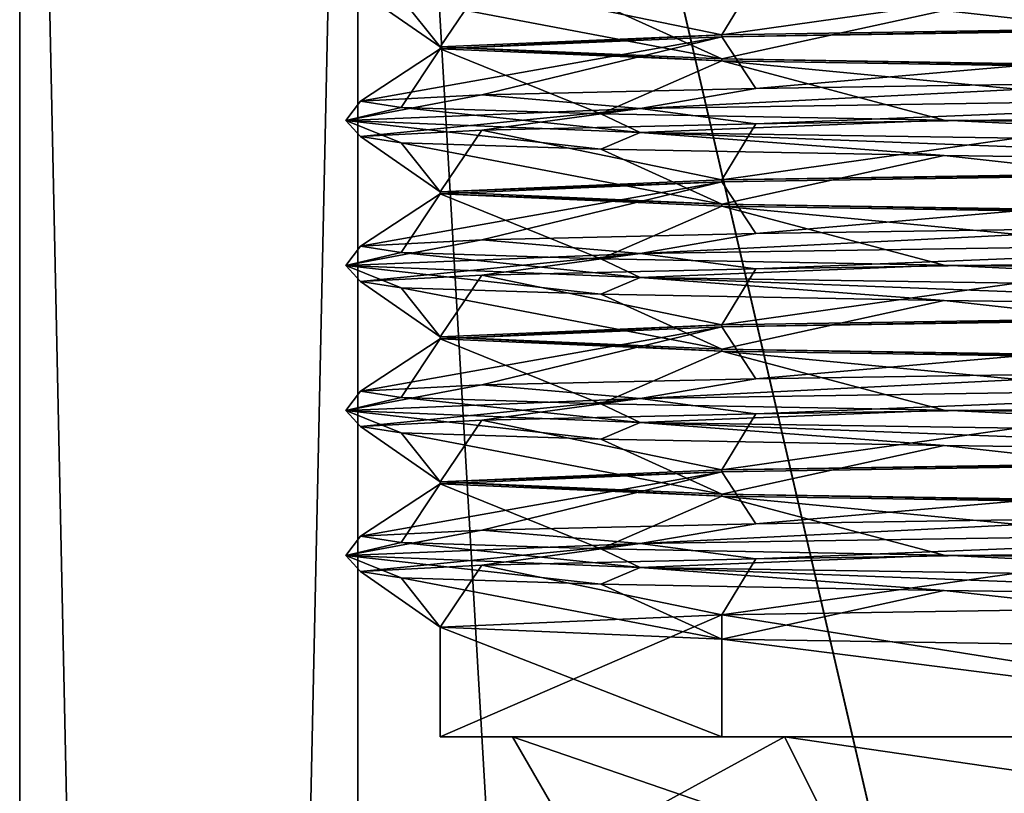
# Model space of a CAD drawing. Header units: millimetres. Extents: x -22 to 22, y 0 to 166.
# Tile 54 of 119: x -17.4 to -10.61, y 103.61 to 108.94. Entities that reach past the tile are written whole.
import ezdxf

# ---------------------------------------------------------------- set-up
doc = ezdxf.new("R2010")
doc.units = ezdxf.units.MM
doc.header["$LTSCALE"] = 65.185185
for name, color, linetype in [('11', 7, 'CONTINUOUS'), ('14', 7, 'CONTINUOUS'), ('28', 7, 'CONTINUOUS'), ('30', 7, 'CONTINUOUS'), ('31', 7, 'CONTINUOUS'), ('32', 7, 'CONTINUOUS'), ('332', 7, 'CONTINUOUS'), ('333', 7, 'CONTINUOUS'), ('334', 7, 'CONTINUOUS'), ('335', 7, 'CONTINUOUS'), ('47', 7, 'CONTINUOUS'), ('48', 7, 'CONTINUOUS'), ('49', 7, 'CONTINUOUS')]:
    doc.layers.add(name, color=color, linetype=linetype)

msp = doc.modelspace()

# ---------------------------------------------------------------- linework, layer by layer
at = {"layer": '11', "linetype": 'CONTINUOUS'}
for points in [[(-17.4, 9.3), (-15.0688, 9.3, 8.7), (-17.4, 118.7), (-17.4, 9.3)], [(-17.4, 118.7), (-15.0688, 9.3, 8.7), (-15.0688, 118.7, 8.7), (-17.4, 118.7)], [(-15.0688, 9.3, 8.7), (-8.7, 9.3, 15.0688), (-15.0688, 118.7, 8.7), (-15.0688, 9.3, 8.7)], [(-15.0688, 118.7, 8.7), (-8.7, 9.3, 15.0688), (-9.1, 93, 14.8307), (-15.0688, 118.7, 8.7)], [(-8.7, 118.7, 15.0688), (-15.0688, 118.7, 8.7), (-9.1, 93, 14.8307), (-8.7, 118.7, 15.0688)]]:
    msp.add_3dface(points, dxfattribs=at)
at = {"layer": '14', "linetype": 'CONTINUOUS'}
for points in [[(-17.4, 9.3), (-17.4, 118.7), (-15.0688, 118.7, -8.7), (-17.4, 9.3)], [(-15.0688, 9.3, -8.7), (-17.4, 9.3), (-15.0688, 118.7, -8.7), (-15.0688, 9.3, -8.7)], [(-8.7, 9.3, -15.0688), (-15.0688, 9.3, -8.7), (-8.7, 118.7, -15.0688), (-8.7, 9.3, -15.0688)], [(-8.7, 118.7, -15.0688), (-15.0688, 9.3, -8.7), (-15.0688, 118.7, -8.7), (-8.7, 118.7, -15.0688)]]:
    msp.add_3dface(points, dxfattribs=at)
at = {"layer": '28', "linetype": 'CONTINUOUS'}
for points in [[(-14.2125, 109.1829, 4.5511), (-12.3227, 109.2264, 8.1983), (-12.5575, 108.8402, 6.7499), (-14.2125, 109.1829, 4.5511)], [(-12.3227, 109.2264, 8.1983), (-9.5189, 109.2699, 11.2003), (-12.5575, 108.8402, 6.7499), (-12.3227, 109.2264, 8.1983)], [(-12.5575, 108.8402, 6.7499), (-9.5189, 109.2699, 11.2003), (-7.2502, 108.9236, 12.0573), (-12.5575, 108.8402, 6.7499)], [(-15.0482, 109.1394, 0.5293), (-14.2125, 109.1829, 4.5511), (-14.5, 108.7569, -0.5001), (-15.0482, 109.1394, 0.5293)], [(-14.7679, 109.0959, -3.5688), (-15.0482, 109.1394, 0.5293), (-14.5, 108.7569, -0.5001), (-14.7679, 109.0959, -3.5688)], [(-14.5, 108.7569, -0.5001), (-14.2125, 109.1829, 4.5511), (-12.5575, 108.8402, 6.7499), (-14.5, 108.7569, -0.5001)], [(-13.3923, 109.0525, -7.4393), (-14.7679, 109.0959, -3.5688), (-12.5573, 108.6736, -7.75), (-13.3923, 109.0525, -7.4393)], [(-12.5573, 108.6736, -7.75), (-14.7679, 109.0959, -3.5688), (-14.5, 108.7569, -0.5001), (-12.5573, 108.6736, -7.75)], [(-11.0235, 109.009, -10.7952), (-13.3923, 109.0525, -7.4393), (-12.5573, 108.6736, -7.75), (-11.0235, 109.009, -10.7952)], [(-7.2502, 108.5902, -13.0573), (-11.0235, 109.009, -10.7952), (-12.5573, 108.6736, -7.75), (-7.2502, 108.5902, -13.0573)], [(-7.8371, 108.9655, -13.3875), (-11.0235, 109.009, -10.7952), (-7.2502, 108.5902, -13.0573), (-7.8371, 108.9655, -13.3875)]]:
    msp.add_3dface(points, dxfattribs=at)
at = {"layer": '30', "linetype": 'CONTINUOUS'}
for points in [[(-12.3227, 108.4693, 8.1983), (-13.1203, 108.3333, 7.075), (-14.2125, 108.4258, 4.5511), (-12.3227, 108.4693, 8.1983)], [(-7.575, 108.4167, 12.6203), (-13.1203, 108.3333, 7.075), (-9.5189, 108.5128, 11.2003), (-7.575, 108.4167, 12.6203)], [(-9.5189, 108.5128, 11.2003), (-13.1203, 108.3333, 7.075), (-12.3227, 108.4693, 8.1983), (-9.5189, 108.5128, 11.2003)], [(-13.1203, 108.3333, 7.075), (-15.15, 108.25, -0.5), (-14.2125, 108.4258, 4.5511), (-13.1203, 108.3333, 7.075)], [(-14.2125, 108.4258, 4.5511), (-15.15, 108.25, -0.5), (-15.0482, 108.3823, 0.5293), (-14.2125, 108.4258, 4.5511)], [(-13.1203, 108.3333, 7.075), (-7.575, 108.4167, 12.6203), (-12.3227, 108.2264, 8.1983), (-13.1203, 108.3333, 7.075)], [(-12.3227, 108.2264, 8.1983), (-7.575, 108.4167, 12.6203), (-9.5189, 108.2699, 11.2003), (-12.3227, 108.2264, 8.1983)], [(-15.0482, 108.3823, 0.5293), (-15.15, 108.25, -0.5), (-14.7679, 108.3388, -3.5688), (-15.0482, 108.3823, 0.5293)], [(-15.15, 108.25, -0.5), (-13.1203, 108.1667, -8.075), (-14.7679, 108.3388, -3.5688), (-15.15, 108.25, -0.5)], [(-15.15, 108.25, -0.5), (-13.1203, 108.3333, 7.075), (-15.0482, 108.1394, 0.5293), (-15.15, 108.25, -0.5)], [(-15.0482, 108.1394, 0.5293), (-13.1203, 108.3333, 7.075), (-14.2125, 108.1829, 4.5511), (-15.0482, 108.1394, 0.5293)], [(-14.7679, 108.3388, -3.5688), (-13.1203, 108.1667, -8.075), (-13.3923, 108.2954, -7.4393), (-14.7679, 108.3388, -3.5688)], [(-14.2125, 108.1829, 4.5511), (-13.1203, 108.3333, 7.075), (-12.3227, 108.2264, 8.1983), (-14.2125, 108.1829, 4.5511)], [(-13.3923, 108.2954, -7.4393), (-13.1203, 108.1667, -8.075), (-11.0235, 108.2519, -10.7952), (-13.3923, 108.2954, -7.4393)], [(-13.1203, 108.1667, -8.075), (-7.575, 108.0833, -13.6203), (-11.0235, 108.2519, -10.7952), (-13.1203, 108.1667, -8.075)], [(-11.0235, 108.2519, -10.7952), (-7.575, 108.0833, -13.6203), (-7.8371, 108.2084, -13.3875), (-11.0235, 108.2519, -10.7952)], [(-13.1203, 108.1667, -8.075), (-15.15, 108.25, -0.5), (-13.3923, 108.0525, -7.4393), (-13.1203, 108.1667, -8.075)], [(-13.3923, 108.0525, -7.4393), (-15.15, 108.25, -0.5), (-14.7679, 108.0959, -3.5688), (-13.3923, 108.0525, -7.4393)], [(-14.7679, 108.0959, -3.5688), (-15.15, 108.25, -0.5), (-15.0482, 108.1394, 0.5293), (-14.7679, 108.0959, -3.5688)], [(-11.0235, 108.009, -10.7952), (-13.1203, 108.1667, -8.075), (-13.3923, 108.0525, -7.4393), (-11.0235, 108.009, -10.7952)], [(-7.575, 108.0833, -13.6203), (-13.1203, 108.1667, -8.075), (-7.8371, 107.9655, -13.3875), (-7.575, 108.0833, -13.6203)], [(-7.8371, 107.9655, -13.3875), (-13.1203, 108.1667, -8.075), (-11.0235, 108.009, -10.7952), (-7.8371, 107.9655, -13.3875)], [(-7.575, 107.4167, 12.6203), (-13.1203, 107.3333, 7.075), (-9.5189, 107.5128, 11.2003), (-7.575, 107.4167, 12.6203)], [(-9.5189, 107.5128, 11.2003), (-13.1203, 107.3333, 7.075), (-12.3227, 107.4693, 8.1983), (-9.5189, 107.5128, 11.2003)], [(-12.3227, 107.4693, 8.1983), (-13.1203, 107.3333, 7.075), (-14.2125, 107.4258, 4.5511), (-12.3227, 107.4693, 8.1983)], [(-13.1203, 107.3333, 7.075), (-15.15, 107.25, -0.5), (-14.2125, 107.4258, 4.5511), (-13.1203, 107.3333, 7.075)], [(-14.2125, 107.4258, 4.5511), (-15.15, 107.25, -0.5), (-15.0482, 107.3823, 0.5293), (-14.2125, 107.4258, 4.5511)], [(-15.0482, 107.3823, 0.5293), (-15.15, 107.25, -0.5), (-14.7679, 107.3388, -3.5688), (-15.0482, 107.3823, 0.5293)], [(-13.1203, 107.3333, 7.075), (-7.575, 107.4167, 12.6203), (-12.3227, 107.2264, 8.1983), (-13.1203, 107.3333, 7.075)], [(-12.3227, 107.2264, 8.1983), (-7.575, 107.4167, 12.6203), (-9.5189, 107.2699, 11.2003), (-12.3227, 107.2264, 8.1983)], [(-15.15, 107.25, -0.5), (-13.1203, 107.1667, -8.075), (-14.7679, 107.3388, -3.5688), (-15.15, 107.25, -0.5)], [(-15.15, 107.25, -0.5), (-13.1203, 107.3333, 7.075), (-15.0482, 107.1394, 0.5293), (-15.15, 107.25, -0.5)], [(-15.0482, 107.1394, 0.5293), (-13.1203, 107.3333, 7.075), (-14.2125, 107.1829, 4.5511), (-15.0482, 107.1394, 0.5293)], [(-14.7679, 107.3388, -3.5688), (-13.1203, 107.1667, -8.075), (-13.3923, 107.2954, -7.4393), (-14.7679, 107.3388, -3.5688)], [(-14.2125, 107.1829, 4.5511), (-13.1203, 107.3333, 7.075), (-12.3227, 107.2264, 8.1983), (-14.2125, 107.1829, 4.5511)], [(-13.1203, 107.1667, -8.075), (-15.15, 107.25, -0.5), (-13.3923, 107.0525, -7.4393), (-13.1203, 107.1667, -8.075)], [(-13.3923, 107.0525, -7.4393), (-15.15, 107.25, -0.5), (-14.7679, 107.0959, -3.5688), (-13.3923, 107.0525, -7.4393)], [(-14.7679, 107.0959, -3.5688), (-15.15, 107.25, -0.5), (-15.0482, 107.1394, 0.5293), (-14.7679, 107.0959, -3.5688)], [(-13.3923, 107.2954, -7.4393), (-13.1203, 107.1667, -8.075), (-11.0235, 107.2519, -10.7952), (-13.3923, 107.2954, -7.4393)], [(-13.1203, 107.1667, -8.075), (-7.575, 107.0833, -13.6203), (-11.0235, 107.2519, -10.7952), (-13.1203, 107.1667, -8.075)], [(-11.0235, 107.2519, -10.7952), (-7.575, 107.0833, -13.6203), (-7.8371, 107.2084, -13.3875), (-11.0235, 107.2519, -10.7952)], [(-11.0235, 107.009, -10.7952), (-13.1203, 107.1667, -8.075), (-13.3923, 107.0525, -7.4393), (-11.0235, 107.009, -10.7952)], [(-7.575, 107.0833, -13.6203), (-13.1203, 107.1667, -8.075), (-7.8371, 106.9655, -13.3875), (-7.575, 107.0833, -13.6203)], [(-7.8371, 106.9655, -13.3875), (-13.1203, 107.1667, -8.075), (-11.0235, 107.009, -10.7952), (-7.8371, 106.9655, -13.3875)], [(-7.575, 106.4167, 12.6203), (-13.1203, 106.3333, 7.075), (-9.5189, 106.5128, 11.2003), (-7.575, 106.4167, 12.6203)], [(-9.5189, 106.5128, 11.2003), (-13.1203, 106.3333, 7.075), (-12.3227, 106.4693, 8.1983), (-9.5189, 106.5128, 11.2003)], [(-13.1203, 106.3333, 7.075), (-15.15, 106.25, -0.5), (-14.2125, 106.4258, 4.5511), (-13.1203, 106.3333, 7.075)], [(-14.2125, 106.4258, 4.5511), (-15.15, 106.25, -0.5), (-15.0482, 106.3823, 0.5293), (-14.2125, 106.4258, 4.5511)], [(-12.3227, 106.4693, 8.1983), (-13.1203, 106.3333, 7.075), (-14.2125, 106.4258, 4.5511), (-12.3227, 106.4693, 8.1983)], [(-15.0482, 106.3823, 0.5293), (-15.15, 106.25, -0.5), (-14.7679, 106.3388, -3.5688), (-15.0482, 106.3823, 0.5293)], [(-13.1203, 106.3333, 7.075), (-7.575, 106.4167, 12.6203), (-12.3227, 106.2264, 8.1983), (-13.1203, 106.3333, 7.075)], [(-12.3227, 106.2264, 8.1983), (-7.575, 106.4167, 12.6203), (-9.5189, 106.2699, 11.2003), (-12.3227, 106.2264, 8.1983)], [(-15.15, 106.25, -0.5), (-13.1203, 106.1667, -8.075), (-14.7679, 106.3388, -3.5688), (-15.15, 106.25, -0.5)], [(-15.15, 106.25, -0.5), (-13.1203, 106.3333, 7.075), (-15.0482, 106.1394, 0.5293), (-15.15, 106.25, -0.5)], [(-15.0482, 106.1394, 0.5293), (-13.1203, 106.3333, 7.075), (-14.2125, 106.1829, 4.5511), (-15.0482, 106.1394, 0.5293)], [(-14.7679, 106.3388, -3.5688), (-13.1203, 106.1667, -8.075), (-13.3923, 106.2954, -7.4393), (-14.7679, 106.3388, -3.5688)], [(-14.2125, 106.1829, 4.5511), (-13.1203, 106.3333, 7.075), (-12.3227, 106.2264, 8.1983), (-14.2125, 106.1829, 4.5511)], [(-13.3923, 106.2954, -7.4393), (-13.1203, 106.1667, -8.075), (-11.0235, 106.2519, -10.7952), (-13.3923, 106.2954, -7.4393)], [(-13.1203, 106.1667, -8.075), (-15.15, 106.25, -0.5), (-13.3923, 106.0525, -7.4393), (-13.1203, 106.1667, -8.075)], [(-13.3923, 106.0525, -7.4393), (-15.15, 106.25, -0.5), (-14.7679, 106.0959, -3.5688), (-13.3923, 106.0525, -7.4393)], [(-14.7679, 106.0959, -3.5688), (-15.15, 106.25, -0.5), (-15.0482, 106.1394, 0.5293), (-14.7679, 106.0959, -3.5688)], [(-13.1203, 106.1667, -8.075), (-7.575, 106.0833, -13.6203), (-11.0235, 106.2519, -10.7952), (-13.1203, 106.1667, -8.075)], [(-11.0235, 106.2519, -10.7952), (-7.575, 106.0833, -13.6203), (-7.8371, 106.2084, -13.3875), (-11.0235, 106.2519, -10.7952)], [(-11.0235, 106.009, -10.7952), (-13.1203, 106.1667, -8.075), (-13.3923, 106.0525, -7.4393), (-11.0235, 106.009, -10.7952)], [(-7.575, 106.0833, -13.6203), (-13.1203, 106.1667, -8.075), (-7.8371, 105.9655, -13.3875), (-7.575, 106.0833, -13.6203)], [(-7.8371, 105.9655, -13.3875), (-13.1203, 106.1667, -8.075), (-11.0235, 106.009, -10.7952), (-7.8371, 105.9655, -13.3875)], [(-12.3227, 105.4693, 8.1983), (-13.1203, 105.3333, 7.075), (-14.2125, 105.4258, 4.5511), (-12.3227, 105.4693, 8.1983)], [(-7.575, 105.4167, 12.6203), (-13.1203, 105.3333, 7.075), (-9.5189, 105.5128, 11.2003), (-7.575, 105.4167, 12.6203)], [(-9.5189, 105.5128, 11.2003), (-13.1203, 105.3333, 7.075), (-12.3227, 105.4693, 8.1983), (-9.5189, 105.5128, 11.2003)], [(-13.1203, 105.3333, 7.075), (-15.15, 105.25, -0.5), (-14.2125, 105.4258, 4.5511), (-13.1203, 105.3333, 7.075)], [(-14.2125, 105.4258, 4.5511), (-15.15, 105.25, -0.5), (-15.0482, 105.3823, 0.5293), (-14.2125, 105.4258, 4.5511)], [(-13.1203, 105.3333, 7.075), (-7.575, 105.4167, 12.6203), (-12.3227, 105.2264, 8.1983), (-13.1203, 105.3333, 7.075)], [(-12.3227, 105.2264, 8.1983), (-7.575, 105.4167, 12.6203), (-9.5189, 105.2699, 11.2003), (-12.3227, 105.2264, 8.1983)], [(-15.0482, 105.3823, 0.5293), (-15.15, 105.25, -0.5), (-14.7679, 105.3388, -3.5688), (-15.0482, 105.3823, 0.5293)], [(-15.15, 105.25, -0.5), (-13.1203, 105.1667, -8.075), (-14.7679, 105.3388, -3.5688), (-15.15, 105.25, -0.5)], [(-15.15, 105.25, -0.5), (-13.1203, 105.3333, 7.075), (-15.0482, 105.1394, 0.5293), (-15.15, 105.25, -0.5)], [(-15.0482, 105.1394, 0.5293), (-13.1203, 105.3333, 7.075), (-14.2125, 105.1829, 4.5511), (-15.0482, 105.1394, 0.5293)], [(-14.7679, 105.3388, -3.5688), (-13.1203, 105.1667, -8.075), (-13.3923, 105.2954, -7.4393), (-14.7679, 105.3388, -3.5688)], [(-14.2125, 105.1829, 4.5511), (-13.1203, 105.3333, 7.075), (-12.3227, 105.2264, 8.1983), (-14.2125, 105.1829, 4.5511)], [(-13.3923, 105.2954, -7.4393), (-13.1203, 105.1667, -8.075), (-11.0235, 105.2519, -10.7952), (-13.3923, 105.2954, -7.4393)], [(-13.1203, 105.1667, -8.075), (-15.15, 105.25, -0.5), (-13.3923, 105.0525, -7.4393), (-13.1203, 105.1667, -8.075)], [(-13.3923, 105.0525, -7.4393), (-15.15, 105.25, -0.5), (-14.7679, 105.0959, -3.5688), (-13.3923, 105.0525, -7.4393)], [(-14.7679, 105.0959, -3.5688), (-15.15, 105.25, -0.5), (-15.0482, 105.1394, 0.5293), (-14.7679, 105.0959, -3.5688)], [(-13.1203, 105.1667, -8.075), (-7.575, 105.0833, -13.6203), (-11.0235, 105.2519, -10.7952), (-13.1203, 105.1667, -8.075)], [(-11.0235, 105.2519, -10.7952), (-7.575, 105.0833, -13.6203), (-7.8371, 105.2084, -13.3875), (-11.0235, 105.2519, -10.7952)], [(-11.0235, 105.009, -10.7952), (-13.1203, 105.1667, -8.075), (-13.3923, 105.0525, -7.4393), (-11.0235, 105.009, -10.7952)], [(-7.575, 105.0833, -13.6203), (-13.1203, 105.1667, -8.075), (-7.8371, 104.9655, -13.3875), (-7.575, 105.0833, -13.6203)], [(-7.8371, 104.9655, -13.3875), (-13.1203, 105.1667, -8.075), (-11.0235, 105.009, -10.7952), (-7.8371, 104.9655, -13.3875)]]:
    msp.add_3dface(points, dxfattribs=at)
at = {"layer": '31', "linetype": 'CONTINUOUS'}
for points in [[(-7.25, 108.9098, 12.0574), (-12.3227, 108.4693, 8.1983), (-12.5573, 108.8264, 6.7502), (-7.25, 108.9098, 12.0574)], [(-9.5189, 108.5128, 11.2003), (-12.3227, 108.4693, 8.1983), (-7.25, 108.9098, 12.0574), (-9.5189, 108.5128, 11.2003)], [(-14.2125, 108.4258, 4.5511), (-15.0482, 108.3823, 0.5293), (-12.5573, 108.8264, 6.7502), (-14.2125, 108.4258, 4.5511)], [(-12.5573, 108.8264, 6.7502), (-15.0482, 108.3823, 0.5293), (-14.5, 108.7431, -0.4998), (-12.5573, 108.8264, 6.7502)], [(-12.3227, 108.4693, 8.1983), (-14.2125, 108.4258, 4.5511), (-12.5573, 108.8264, 6.7502), (-12.3227, 108.4693, 8.1983)], [(-15.0482, 108.3823, 0.5293), (-14.7679, 108.3388, -3.5688), (-14.5, 108.7431, -0.4998), (-15.0482, 108.3823, 0.5293)], [(-14.7679, 108.3388, -3.5688), (-13.3923, 108.2954, -7.4393), (-14.5, 108.7431, -0.4998), (-14.7679, 108.3388, -3.5688)], [(-14.5, 108.7431, -0.4998), (-13.3923, 108.2954, -7.4393), (-12.5574, 108.6598, -7.75), (-14.5, 108.7431, -0.4998)], [(-13.3923, 108.2954, -7.4393), (-11.0235, 108.2519, -10.7952), (-12.5574, 108.6598, -7.75), (-13.3923, 108.2954, -7.4393)], [(-11.0235, 108.2519, -10.7952), (-7.8371, 108.2084, -13.3875), (-12.5574, 108.6598, -7.75), (-11.0235, 108.2519, -10.7952)], [(-12.5574, 108.6598, -7.75), (-7.8371, 108.2084, -13.3875), (-7.25, 108.5764, -13.0574), (-12.5574, 108.6598, -7.75)], [(-7.2502, 107.9098, 12.0573), (-12.3227, 107.4693, 8.1983), (-12.5575, 107.8264, 6.7498), (-7.2502, 107.9098, 12.0573)], [(-9.5189, 107.5128, 11.2003), (-12.3227, 107.4693, 8.1983), (-7.2502, 107.9098, 12.0573), (-9.5189, 107.5128, 11.2003)], [(-14.2125, 107.4258, 4.5511), (-15.0482, 107.3823, 0.5293), (-12.5575, 107.8264, 6.7498), (-14.2125, 107.4258, 4.5511)], [(-12.5575, 107.8264, 6.7498), (-15.0482, 107.3823, 0.5293), (-14.5, 107.7431, -0.5001), (-12.5575, 107.8264, 6.7498)], [(-12.3227, 107.4693, 8.1983), (-14.2125, 107.4258, 4.5511), (-12.5575, 107.8264, 6.7498), (-12.3227, 107.4693, 8.1983)], [(-15.0482, 107.3823, 0.5293), (-14.7679, 107.3388, -3.5688), (-14.5, 107.7431, -0.5001), (-15.0482, 107.3823, 0.5293)], [(-14.7679, 107.3388, -3.5688), (-13.3923, 107.2954, -7.4393), (-14.5, 107.7431, -0.5001), (-14.7679, 107.3388, -3.5688)], [(-14.5, 107.7431, -0.5001), (-13.3923, 107.2954, -7.4393), (-12.5573, 107.6598, -7.7501), (-14.5, 107.7431, -0.5001)], [(-13.3923, 107.2954, -7.4393), (-11.0235, 107.2519, -10.7952), (-12.5573, 107.6598, -7.7501), (-13.3923, 107.2954, -7.4393)], [(-11.0235, 107.2519, -10.7952), (-7.8371, 107.2084, -13.3875), (-12.5573, 107.6598, -7.7501), (-11.0235, 107.2519, -10.7952)], [(-12.5573, 107.6598, -7.7501), (-7.8371, 107.2084, -13.3875), (-7.2502, 107.5764, -13.0573), (-12.5573, 107.6598, -7.7501)], [(-7.25, 106.9098, 12.0574), (-12.3227, 106.4693, 8.1983), (-12.5573, 106.8264, 6.7502), (-7.25, 106.9098, 12.0574)], [(-9.5189, 106.5128, 11.2003), (-12.3227, 106.4693, 8.1983), (-7.25, 106.9098, 12.0574), (-9.5189, 106.5128, 11.2003)], [(-14.2125, 106.4258, 4.5511), (-15.0482, 106.3823, 0.5293), (-12.5573, 106.8264, 6.7502), (-14.2125, 106.4258, 4.5511)], [(-12.5573, 106.8264, 6.7502), (-15.0482, 106.3823, 0.5293), (-14.5, 106.7431, -0.4998), (-12.5573, 106.8264, 6.7502)], [(-12.3227, 106.4693, 8.1983), (-14.2125, 106.4258, 4.5511), (-12.5573, 106.8264, 6.7502), (-12.3227, 106.4693, 8.1983)], [(-15.0482, 106.3823, 0.5293), (-14.7679, 106.3388, -3.5688), (-14.5, 106.7431, -0.4998), (-15.0482, 106.3823, 0.5293)], [(-14.7679, 106.3388, -3.5688), (-13.3923, 106.2954, -7.4393), (-14.5, 106.7431, -0.4998), (-14.7679, 106.3388, -3.5688)], [(-14.5, 106.7431, -0.4998), (-13.3923, 106.2954, -7.4393), (-12.5574, 106.6598, -7.75), (-14.5, 106.7431, -0.4998)], [(-13.3923, 106.2954, -7.4393), (-11.0235, 106.2519, -10.7952), (-12.5574, 106.6598, -7.75), (-13.3923, 106.2954, -7.4393)], [(-11.0235, 106.2519, -10.7952), (-7.8371, 106.2084, -13.3875), (-12.5574, 106.6598, -7.75), (-11.0235, 106.2519, -10.7952)], [(-12.5574, 106.6598, -7.75), (-7.8371, 106.2084, -13.3875), (-7.25, 106.5764, -13.0574), (-12.5574, 106.6598, -7.75)], [(-7.2502, 105.9098, 12.0573), (-12.3227, 105.4693, 8.1983), (-12.5575, 105.8264, 6.7499), (-7.2502, 105.9098, 12.0573)], [(-9.5189, 105.5128, 11.2003), (-12.3227, 105.4693, 8.1983), (-7.2502, 105.9098, 12.0573), (-9.5189, 105.5128, 11.2003)], [(-14.2125, 105.4258, 4.5511), (-15.0482, 105.3823, 0.5293), (-12.5575, 105.8264, 6.7499), (-14.2125, 105.4258, 4.5511)], [(-12.5575, 105.8264, 6.7499), (-15.0482, 105.3823, 0.5293), (-14.5, 105.7431, -0.5001), (-12.5575, 105.8264, 6.7499)], [(-12.3227, 105.4693, 8.1983), (-14.2125, 105.4258, 4.5511), (-12.5575, 105.8264, 6.7499), (-12.3227, 105.4693, 8.1983)], [(-15.0482, 105.3823, 0.5293), (-14.7679, 105.3388, -3.5688), (-14.5, 105.7431, -0.5001), (-15.0482, 105.3823, 0.5293)], [(-14.7679, 105.3388, -3.5688), (-13.3923, 105.2954, -7.4393), (-14.5, 105.7431, -0.5001), (-14.7679, 105.3388, -3.5688)], [(-14.5, 105.7431, -0.5001), (-13.3923, 105.2954, -7.4393), (-12.5573, 105.6598, -7.75), (-14.5, 105.7431, -0.5001)], [(-13.3923, 105.2954, -7.4393), (-11.0235, 105.2519, -10.7952), (-12.5573, 105.6598, -7.75), (-13.3923, 105.2954, -7.4393)], [(-11.0235, 105.2519, -10.7952), (-7.8371, 105.2084, -13.3875), (-12.5573, 105.6598, -7.75), (-11.0235, 105.2519, -10.7952)], [(-12.5573, 105.6598, -7.75), (-7.8371, 105.2084, -13.3875), (-7.2502, 105.5764, -13.0573), (-12.5573, 105.6598, -7.75)]]:
    msp.add_3dface(points, dxfattribs=at)
at = {"layer": '32', "linetype": 'CONTINUOUS'}
for points in [[(-12.3227, 108.2264, 8.1983), (-9.5189, 108.2699, 11.2003), (-12.5573, 107.8402, 6.7502), (-12.3227, 108.2264, 8.1983)], [(-12.5573, 107.8402, 6.7502), (-9.5189, 108.2699, 11.2003), (-7.25, 107.9236, 12.0574), (-12.5573, 107.8402, 6.7502)], [(-14.2125, 108.1829, 4.5511), (-12.3227, 108.2264, 8.1983), (-12.5573, 107.8402, 6.7502), (-14.2125, 108.1829, 4.5511)], [(-15.0482, 108.1394, 0.5293), (-14.2125, 108.1829, 4.5511), (-14.5, 107.7569, -0.4998), (-15.0482, 108.1394, 0.5293)], [(-14.7679, 108.0959, -3.5688), (-15.0482, 108.1394, 0.5293), (-14.5, 107.7569, -0.4998), (-14.7679, 108.0959, -3.5688)], [(-14.5, 107.7569, -0.4998), (-14.2125, 108.1829, 4.5511), (-12.5573, 107.8402, 6.7502), (-14.5, 107.7569, -0.4998)], [(-13.3923, 108.0525, -7.4393), (-14.7679, 108.0959, -3.5688), (-12.5574, 107.6736, -7.75), (-13.3923, 108.0525, -7.4393)], [(-12.5574, 107.6736, -7.75), (-14.7679, 108.0959, -3.5688), (-14.5, 107.7569, -0.4998), (-12.5574, 107.6736, -7.75)], [(-11.0235, 108.009, -10.7952), (-13.3923, 108.0525, -7.4393), (-12.5574, 107.6736, -7.75), (-11.0235, 108.009, -10.7952)], [(-7.25, 107.5902, -13.0574), (-11.0235, 108.009, -10.7952), (-12.5574, 107.6736, -7.75), (-7.25, 107.5902, -13.0574)], [(-7.8371, 107.9655, -13.3875), (-11.0235, 108.009, -10.7952), (-7.25, 107.5902, -13.0574), (-7.8371, 107.9655, -13.3875)], [(-12.3227, 107.2264, 8.1983), (-9.5189, 107.2699, 11.2003), (-12.5575, 106.8402, 6.7498), (-12.3227, 107.2264, 8.1983)], [(-12.5575, 106.8402, 6.7498), (-9.5189, 107.2699, 11.2003), (-7.2502, 106.9236, 12.0573), (-12.5575, 106.8402, 6.7498)], [(-15.0482, 107.1394, 0.5293), (-14.2125, 107.1829, 4.5511), (-14.5, 106.7569, -0.5001), (-15.0482, 107.1394, 0.5293)], [(-14.5, 106.7569, -0.5001), (-14.2125, 107.1829, 4.5511), (-12.5575, 106.8402, 6.7498), (-14.5, 106.7569, -0.5001)], [(-14.2125, 107.1829, 4.5511), (-12.3227, 107.2264, 8.1983), (-12.5575, 106.8402, 6.7498), (-14.2125, 107.1829, 4.5511)], [(-14.7679, 107.0959, -3.5688), (-15.0482, 107.1394, 0.5293), (-14.5, 106.7569, -0.5001), (-14.7679, 107.0959, -3.5688)], [(-13.3923, 107.0525, -7.4393), (-14.7679, 107.0959, -3.5688), (-12.5573, 106.6736, -7.7501), (-13.3923, 107.0525, -7.4393)], [(-12.5573, 106.6736, -7.7501), (-14.7679, 107.0959, -3.5688), (-14.5, 106.7569, -0.5001), (-12.5573, 106.6736, -7.7501)], [(-11.0235, 107.009, -10.7952), (-13.3923, 107.0525, -7.4393), (-12.5573, 106.6736, -7.7501), (-11.0235, 107.009, -10.7952)], [(-7.2502, 106.5902, -13.0573), (-11.0235, 107.009, -10.7952), (-12.5573, 106.6736, -7.7501), (-7.2502, 106.5902, -13.0573)], [(-7.8371, 106.9655, -13.3875), (-11.0235, 107.009, -10.7952), (-7.2502, 106.5902, -13.0573), (-7.8371, 106.9655, -13.3875)], [(-14.2125, 106.1829, 4.5511), (-12.3227, 106.2264, 8.1983), (-12.5573, 105.8402, 6.7502), (-14.2125, 106.1829, 4.5511)], [(-12.3227, 106.2264, 8.1983), (-9.5189, 106.2699, 11.2003), (-12.5573, 105.8402, 6.7502), (-12.3227, 106.2264, 8.1983)], [(-12.5573, 105.8402, 6.7502), (-9.5189, 106.2699, 11.2003), (-7.25, 105.9236, 12.0574), (-12.5573, 105.8402, 6.7502)], [(-15.0482, 106.1394, 0.5293), (-14.2125, 106.1829, 4.5511), (-14.5, 105.7569, -0.4998), (-15.0482, 106.1394, 0.5293)], [(-14.5, 105.7569, -0.4998), (-14.2125, 106.1829, 4.5511), (-12.5573, 105.8402, 6.7502), (-14.5, 105.7569, -0.4998)], [(-14.7679, 106.0959, -3.5688), (-15.0482, 106.1394, 0.5293), (-14.5, 105.7569, -0.4998), (-14.7679, 106.0959, -3.5688)], [(-13.3923, 106.0525, -7.4393), (-14.7679, 106.0959, -3.5688), (-12.5574, 105.6736, -7.75), (-13.3923, 106.0525, -7.4393)], [(-12.5574, 105.6736, -7.75), (-14.7679, 106.0959, -3.5688), (-14.5, 105.7569, -0.4998), (-12.5574, 105.6736, -7.75)], [(-11.0235, 106.009, -10.7952), (-13.3923, 106.0525, -7.4393), (-12.5574, 105.6736, -7.75), (-11.0235, 106.009, -10.7952)], [(-7.25, 105.5902, -13.0574), (-11.0235, 106.009, -10.7952), (-12.5574, 105.6736, -7.75), (-7.25, 105.5902, -13.0574)], [(-7.8371, 105.9655, -13.3875), (-11.0235, 106.009, -10.7952), (-7.25, 105.5902, -13.0574), (-7.8371, 105.9655, -13.3875)], [(-12.3227, 105.2264, 8.1983), (-9.5189, 105.2699, 11.2003), (-12.5575, 104.8402, 6.7499), (-12.3227, 105.2264, 8.1983)], [(-12.5575, 104.8402, 6.7499), (-9.5189, 105.2699, 11.2003), (-7.2502, 104.9236, 12.0573), (-12.5575, 104.8402, 6.7499)], [(-14.2125, 105.1829, 4.5511), (-12.3227, 105.2264, 8.1983), (-12.5575, 104.8402, 6.7499), (-14.2125, 105.1829, 4.5511)], [(-15.0482, 105.1394, 0.5293), (-14.2125, 105.1829, 4.5511), (-14.5, 104.7569, -0.5001), (-15.0482, 105.1394, 0.5293)], [(-14.7679, 105.0959, -3.5688), (-15.0482, 105.1394, 0.5293), (-14.5, 104.7569, -0.5001), (-14.7679, 105.0959, -3.5688)], [(-14.5, 104.7569, -0.5001), (-14.2125, 105.1829, 4.5511), (-12.5575, 104.8402, 6.7499), (-14.5, 104.7569, -0.5001)], [(-13.3923, 105.0525, -7.4393), (-14.7679, 105.0959, -3.5688), (-12.5573, 104.6736, -7.75), (-13.3923, 105.0525, -7.4393)], [(-12.5573, 104.6736, -7.75), (-14.7679, 105.0959, -3.5688), (-14.5, 104.7569, -0.5001), (-12.5573, 104.6736, -7.75)], [(-11.0235, 105.009, -10.7952), (-13.3923, 105.0525, -7.4393), (-12.5573, 104.6736, -7.75), (-11.0235, 105.009, -10.7952)], [(-7.2502, 104.5902, -13.0573), (-11.0235, 105.009, -10.7952), (-12.5573, 104.6736, -7.75), (-7.2502, 104.5902, -13.0573)], [(-7.8371, 104.9655, -13.3875), (-11.0235, 105.009, -10.7952), (-7.2502, 104.5902, -13.0573), (-7.8371, 104.9655, -13.3875)]]:
    msp.add_3dface(points, dxfattribs=at)
at = {"layer": '332', "linetype": 'CONTINUOUS'}
for points in [[(-7.2502, 105.9098, 12.0573), (-12.5575, 105.8264, 6.7499), (-12.5573, 105.8402, 6.7502), (-7.2502, 105.9098, 12.0573)], [(-7.2502, 105.9098, 12.0573), (-12.5573, 105.8402, 6.7502), (-7.25, 105.9236, 12.0574), (-7.2502, 105.9098, 12.0573)], [(-12.5575, 105.8264, 6.7499), (-14.5, 105.7569, -0.4998), (-12.5573, 105.8402, 6.7502), (-12.5575, 105.8264, 6.7499)], [(-12.5575, 105.8264, 6.7499), (-14.5, 105.7431, -0.5001), (-14.5, 105.7569, -0.4998), (-12.5575, 105.8264, 6.7499)], [(-14.5, 105.7431, -0.5001), (-12.5573, 105.6598, -7.75), (-14.5, 105.7569, -0.4998), (-14.5, 105.7431, -0.5001)], [(-12.5573, 105.6598, -7.75), (-12.5574, 105.6736, -7.75), (-14.5, 105.7569, -0.4998), (-12.5573, 105.6598, -7.75)], [(-12.5573, 105.6598, -7.75), (-7.2502, 105.5764, -13.0573), (-12.5574, 105.6736, -7.75), (-12.5573, 105.6598, -7.75)], [(-7.2502, 105.5764, -13.0573), (-7.25, 105.5902, -13.0574), (-12.5574, 105.6736, -7.75), (-7.2502, 105.5764, -13.0573)]]:
    msp.add_3dface(points, dxfattribs=at)
at = {"layer": '333', "linetype": 'CONTINUOUS'}
for points in [[(-12.5573, 106.8264, 6.7502), (-12.5575, 106.8402, 6.7498), (-7.2502, 106.9236, 12.0573), (-12.5573, 106.8264, 6.7502)], [(-7.25, 106.9098, 12.0574), (-12.5573, 106.8264, 6.7502), (-7.2502, 106.9236, 12.0573), (-7.25, 106.9098, 12.0574)], [(-12.5573, 106.8264, 6.7502), (-14.5, 106.7431, -0.4998), (-12.5575, 106.8402, 6.7498), (-12.5573, 106.8264, 6.7502)], [(-14.5, 106.7431, -0.4998), (-14.5, 106.7569, -0.5001), (-12.5575, 106.8402, 6.7498), (-14.5, 106.7431, -0.4998)], [(-14.5, 106.7431, -0.4998), (-12.5574, 106.6598, -7.75), (-14.5, 106.7569, -0.5001), (-14.5, 106.7431, -0.4998)], [(-12.5574, 106.6598, -7.75), (-12.5573, 106.6736, -7.7501), (-14.5, 106.7569, -0.5001), (-12.5574, 106.6598, -7.75)], [(-12.5574, 106.6598, -7.75), (-7.25, 106.5764, -13.0574), (-12.5573, 106.6736, -7.7501), (-12.5574, 106.6598, -7.75)], [(-7.25, 106.5764, -13.0574), (-7.2502, 106.5902, -13.0573), (-12.5573, 106.6736, -7.7501), (-7.25, 106.5764, -13.0574)]]:
    msp.add_3dface(points, dxfattribs=at)
at = {"layer": '334', "linetype": 'CONTINUOUS'}
for points in [[(-7.2502, 107.9098, 12.0573), (-12.5573, 107.8402, 6.7502), (-7.25, 107.9236, 12.0574), (-7.2502, 107.9098, 12.0573)], [(-7.2502, 107.9098, 12.0573), (-12.5575, 107.8264, 6.7498), (-12.5573, 107.8402, 6.7502), (-7.2502, 107.9098, 12.0573)], [(-12.5575, 107.8264, 6.7498), (-14.5, 107.7569, -0.4998), (-12.5573, 107.8402, 6.7502), (-12.5575, 107.8264, 6.7498)], [(-12.5575, 107.8264, 6.7498), (-14.5, 107.7431, -0.5001), (-14.5, 107.7569, -0.4998), (-12.5575, 107.8264, 6.7498)], [(-14.5, 107.7431, -0.5001), (-12.5574, 107.6736, -7.75), (-14.5, 107.7569, -0.4998), (-14.5, 107.7431, -0.5001)], [(-14.5, 107.7431, -0.5001), (-12.5573, 107.6598, -7.7501), (-12.5574, 107.6736, -7.75), (-14.5, 107.7431, -0.5001)], [(-12.5573, 107.6598, -7.7501), (-7.2502, 107.5764, -13.0573), (-12.5574, 107.6736, -7.75), (-12.5573, 107.6598, -7.7501)], [(-7.2502, 107.5764, -13.0573), (-7.25, 107.5902, -13.0574), (-12.5574, 107.6736, -7.75), (-7.2502, 107.5764, -13.0573)]]:
    msp.add_3dface(points, dxfattribs=at)
at = {"layer": '335', "linetype": 'CONTINUOUS'}
for points in [[(-12.5575, 108.8402, 6.7499), (-7.2502, 108.9236, 12.0573), (-12.5573, 108.8264, 6.7502), (-12.5575, 108.8402, 6.7499)], [(-7.2502, 108.9236, 12.0573), (-7.25, 108.9098, 12.0574), (-12.5573, 108.8264, 6.7502), (-7.2502, 108.9236, 12.0573)], [(-14.5, 108.7569, -0.5001), (-12.5575, 108.8402, 6.7499), (-14.5, 108.7431, -0.4998), (-14.5, 108.7569, -0.5001)], [(-12.5575, 108.8402, 6.7499), (-12.5573, 108.8264, 6.7502), (-14.5, 108.7431, -0.4998), (-12.5575, 108.8402, 6.7499)], [(-12.5573, 108.6736, -7.75), (-14.5, 108.7569, -0.5001), (-12.5574, 108.6598, -7.75), (-12.5573, 108.6736, -7.75)], [(-14.5, 108.7569, -0.5001), (-14.5, 108.7431, -0.4998), (-12.5574, 108.6598, -7.75), (-14.5, 108.7569, -0.5001)], [(-12.5573, 108.6736, -7.75), (-12.5574, 108.6598, -7.75), (-7.25, 108.5764, -13.0574), (-12.5573, 108.6736, -7.75)], [(-7.2502, 108.5902, -13.0573), (-12.5573, 108.6736, -7.75), (-7.25, 108.5764, -13.0574), (-7.2502, 108.5902, -13.0573)]]:
    msp.add_3dface(points, dxfattribs=at)
at = {"layer": '47', "linetype": 'CONTINUOUS'}
for points in [[(-12.5575, 104.8402, 6.7499), (-7.2502, 104.9236, 12.0573), (-7.2502, 104, 12.0572), (-12.5575, 104.8402, 6.7499)], [(-14.5, 104.7569, -0.5001), (-12.5575, 104.8402, 6.7499), (-14.5, 104, -0.5), (-14.5, 104.7569, -0.5001)], [(-14.5, 104, -0.5), (-12.5575, 104.8402, 6.7499), (-12.5575, 104, 6.7497), (-14.5, 104, -0.5)], [(-12.5575, 104, 6.7497), (-12.5575, 104.8402, 6.7499), (-7.2502, 104, 12.0572), (-12.5575, 104, 6.7497)], [(-12.5573, 104.6736, -7.75), (-14.5, 104.7569, -0.5001), (-12.5575, 104, -7.7497), (-12.5573, 104.6736, -7.75)], [(-12.5575, 104, -7.7497), (-14.5, 104.7569, -0.5001), (-14.5, 104, -0.5), (-12.5575, 104, -7.7497)], [(-7.2502, 104, -13.0572), (-12.5573, 104.6736, -7.75), (-12.5575, 104, -7.7497), (-7.2502, 104, -13.0572)], [(-7.2502, 104.5902, -13.0573), (-12.5573, 104.6736, -7.75), (-7.2502, 104, -13.0572), (-7.2502, 104.5902, -13.0573)]]:
    msp.add_3dface(points, dxfattribs=at)
at = {"layer": '48', "linetype": 'CONTINUOUS'}
for points in [[(-12.5575, 104, -7.7497), (-14.5, 104, -0.5), (-14, 104, -0.5), (-12.5575, 104, -7.7497)], [(-14.5, 104, -0.5), (-12.5575, 104, 6.7497), (-14, 104, -0.5), (-14.5, 104, -0.5)], [(-12.1245, 104, -7.4998), (-12.5575, 104, -7.7497), (-14, 104, -0.5), (-12.1245, 104, -7.4998)], [(-14, 104, -0.5), (-12.5575, 104, 6.7497), (-12.1245, 104, 6.4998), (-14, 104, -0.5)], [(-7.2502, 104, -13.0572), (-12.5575, 104, -7.7497), (-12.1245, 104, -7.4998), (-7.2502, 104, -13.0572)], [(-12.5575, 104, 6.7497), (-7.2502, 104, 12.0572), (-12.1245, 104, 6.4998), (-12.5575, 104, 6.7497)], [(-7.0002, 104, -12.6242), (-7.2502, 104, -13.0572), (-12.1245, 104, -7.4998), (-7.0002, 104, -12.6242)], [(-12.1245, 104, 6.4998), (-7.2502, 104, 12.0572), (-7.0002, 104, 11.6242), (-12.1245, 104, 6.4998)]]:
    msp.add_3dface(points, dxfattribs=at)
at = {"layer": '49', "linetype": 'CONTINUOUS'}
for points in [[(-12.1245, 104, -7.4998), (-14, 104, -0.5), (-11.7348, 103.2206, -7.2748), (-12.1245, 104, -7.4998)], [(-14, 104, -0.5), (-12.1245, 104, 6.4998), (-13.55, 103.2206, -0.5), (-14, 104, -0.5)], [(-11.7348, 103.2206, -7.2748), (-14, 104, -0.5), (-13.55, 103.2206, -0.5), (-11.7348, 103.2206, -7.2748)], [(-13.55, 103.2206, -0.5), (-12.1245, 104, 6.4998), (-11.7348, 103.2206, 6.2748), (-13.55, 103.2206, -0.5)], [(-7.0002, 104, -12.6242), (-12.1245, 104, -7.4998), (-6.7753, 103.2206, -12.2345), (-7.0002, 104, -12.6242)], [(-6.7753, 103.2206, -12.2345), (-12.1245, 104, -7.4998), (-11.7348, 103.2206, -7.2748), (-6.7753, 103.2206, -12.2345)], [(-12.1245, 104, 6.4998), (-7.0002, 104, 11.6242), (-11.7348, 103.2206, 6.2748), (-12.1245, 104, 6.4998)], [(-11.7348, 103.2206, 6.2748), (-7.0002, 104, 11.6242), (-6.7753, 103.2206, 11.2345), (-11.7348, 103.2206, 6.2748)]]:
    msp.add_3dface(points, dxfattribs=at)

doc.saveas('drawing.dxf')
